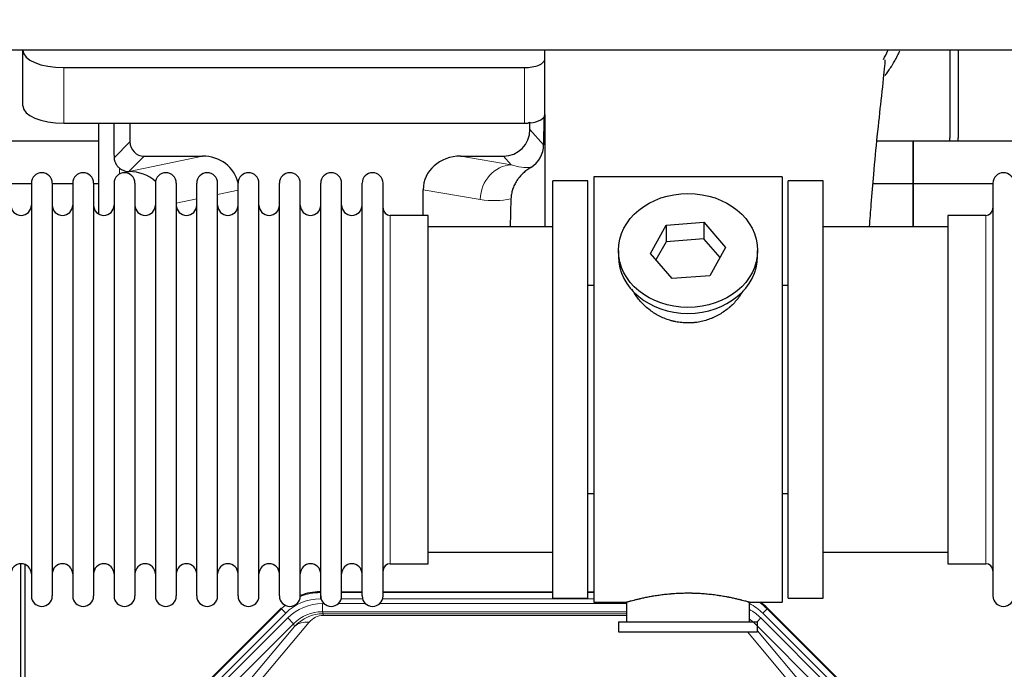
# Model space of a CAD drawing. Header units: inches. Extents: x 0 to 29700, y -16 to 21000.
# Tile 47 of 235: x 6207 to 6688, y 8951 to 9268. Entities that reach past the tile are written whole.
import ezdxf

# ---------------------------------------------------------------- set-up
doc = ezdxf.new("R2010")
doc.units = ezdxf.units.IN
doc.layers.add('1', color=7, linetype='Continuous', true_color=0xffffff)
doc.layers.add('254', color=7, linetype='Continuous', true_color=0xffffff)
doc.styles.add('latin_extended', font='simplex.shx')
doc.dimstyles.get("Standard").update_dxf_attribs({"dimtxt": 0.18, "dimasz": 0.18, "dimexe": 0.18, "dimexo": 0.0625, "dimgap": 0.09, "dimtad": 0, "dimtih": 1, "dimtoh": 1, "dimdec": 4, "dimzin": 0, "dimdsep": 46, "dimtxsty": 'Standard', "dimcen": 0.09, "dimadec": 0, "dimazin": 0, "dimtfac": 1, "dimtdec": 4, "dimtofl": 0, "dimtmove": 0, "dimatfit": 3, "dimfxl": 1, "dimtolj": 1, "dimtzin": 0, "dimarcsym": 0})

# ---------------------------------------------------------------- blocks, each defined once
blk = doc.blocks.new('_U12')
at = {"layer": '254', "color": 3, "linetype": 'Continuous', "lineweight": 13, "transparency": 16777216}
for p, q in [((1783.27, 10165.25), (703.27, 10165.25)), ((753.27, 9002.25), (753.27, 9990.25)), ((7488.27, 8827.25), (703.27, 8827.25))]:
    blk.add_line(p, q, dxfattribs=at)
at = {"layer": '254', "color": 3, "transparency": 16777216}
for points in [[(782.43, 9990.25), (724.1, 9990.25), (753.27, 10165.25)], [(724.1, 9002.25), (782.43, 9002.25), (753.27, 8827.25)]]:
    blk.add_solid(points, dxfattribs=at)
at = {"layer": 'Defpoints', "color": 0, "transparency": 16777216}
for p in [(753.27, 10165.25), (1833.27, 10165.25), (7538.27, 8827.25)]:
    blk.add_point(p, dxfattribs=at)
at = {"layer": '254', "color": 2, "lineweight": 13, "transparency": 16777216, "insert": (490.77, 9204.58), "char_height": 175, "attachment_point": 1, "rotation": 90, "style": 'latin_extended'}
blk.add_mtext('\\A1;\\C2;1338', dxfattribs=at)

msp = doc.modelspace()

# ---------------------------------------------------------------- linework, layer by layer
at = {"layer": '1', "color": 2, "linetype": 'Continuous', "lineweight": 25}
for p, q in [((7232.267, 9253.15), (2706.267, 9253.15)), ((6208.317, 9253.151), (6208.317, 9253.053)), ((6208.317, 9225.865), (6208.317, 9253.053)), ((6463.317, 9248.827), (6463.317, 9253.151)), ((6661.267, 9253.151), (6661.267, 9210.25)), ((6665.267, 9253.151), (6665.267, 9210.25)), ((6463.317, 9221.638), (6463.317, 9248.827)), ((6228.317, 9244.6), (6453.317, 9244.6)), ((6463.317, 9221.638), (6463.317, 9166.751)), ((6228.317, 9217.411), (6453.317, 9217.411)), ((6245.25, 9217.411), (6245.25, 9173.142)), ((6260.627, 9217.411), (6260.627, 9208.311)), ((6456.032, 9214.298), (6456.032, 9218.014)), ((6462.794, 9220.29), (6462.739, 9206.842)), ((6245.254, 9208.725), (6153.267, 9208.725)), ((6643.267, 9208.725), (6625.562, 9208.725)), ((6643.267, 9187.75), (6643.267, 9208.725)), ((6643.267, 9208.725), (6643.267, 9187.75)), ((6735.254, 9208.725), (6643.267, 9208.725)), ((6267.601, 9201.337), (6296.062, 9201.337)), ((6422.23, 9201.337), (6443.081, 9201.337)), ((6260.062, 9193.798), (6260.22, 9193.798)), ((6212.467, 9188.15), (6212.467, 8986.35)), ((6222.667, 9188.15), (6222.667, 8986.35)), ((6232.667, 9188.15), (6232.667, 8986.35)), ((6242.867, 9188.15), (6242.867, 8986.35)), ((6252.867, 9188.15), (6252.867, 8986.35)), ((6263.067, 9188.15), (6263.067, 8986.35)), ((6273.067, 9188.15), (6273.067, 8986.35)), ((6283.267, 9188.15), (6283.267, 8986.35)), ((6293.267, 8986.35), (6293.267, 9188.15)), ((6303.467, 8986.35), (6303.467, 9188.15)), ((6313.467, 8986.35), (6313.467, 9188.15)), ((6323.667, 8986.35), (6323.667, 9188.15)), ((6333.667, 8986.35), (6333.667, 9188.15)), ((6343.867, 8986.35), (6343.867, 9188.15)), ((6353.867, 8986.35), (6353.867, 9188.15)), ((6364.067, 8986.35), (6364.067, 9188.15)), ((6374.067, 8986.35), (6374.067, 9188.15)), ((6384.267, 8986.35), (6384.267, 9188.15)), ((6484.267, 9189.25), (6467.267, 9189.25)), ((6467.267, 8985.25), (6467.267, 9189.25)), ((6484.267, 8985.25), (6484.267, 9189.25)), ((6579.267, 9191.25), (6487.267, 9191.25)), ((6487.267, 9191.25), (6487.267, 8983.25)), ((6579.267, 9191.25), (6579.267, 8983.25)), ((6599.267, 9189.25), (6582.267, 9189.25)), ((6582.267, 8985.25), (6582.267, 9189.25)), ((6599.267, 8985.25), (6599.267, 9189.25)), ((6682.267, 9188.15), (6682.267, 8986.35)), ((6212.467, 9187.75), (6202.467, 9187.75)), ((6232.666, 9187.75), (6222.668, 9187.75)), ((6245.248, 9187.75), (6242.866, 9187.75)), ((6403.893, 9172.4), (6403.893, 9184.95)), ((6643.267, 9187.75), (6623.64, 9187.75)), ((6643.267, 9166.75), (6643.267, 9187.75)), ((6682.269, 9187.75), (6643.267, 9187.75)), ((6643.267, 9187.75), (6643.267, 9166.749)), ((6446.782, 9180.45), (6446.416, 9166.75)), ((6406.267, 9172.4), (6387.767, 9172.4)), ((6406.267, 9002.1), (6406.267, 9172.4)), ((6522.547, 9167.545), (6540.939, 9168.987)), ((6540.939, 9168.987), (6540.939, 9160.957)), ((6540.939, 9168.987), (6551.658, 9156.661)), ((6678.767, 9172.4), (6660.267, 9172.4)), ((6660.267, 9172.4), (6660.267, 9002.1)), ((6467.267, 9166.75), (6406.262, 9166.75)), ((6514.876, 9153.778), (6522.547, 9167.545)), ((6522.547, 9167.545), (6522.547, 9159.515)), ((6660.273, 9166.75), (6599.267, 9166.75)), ((6522.547, 9159.515), (6517.603, 9150.642)), ((6540.939, 9160.957), (6522.547, 9159.515)), ((6548.931, 9151.767), (6540.939, 9160.957)), ((6499.267, 9155.219), (6499.267, 9152.351)), ((6551.658, 9156.661), (6543.987, 9142.893)), ((6567.267, 9152.351), (6567.267, 9155.219)), ((6525.596, 9141.452), (6514.876, 9153.778)), ((6543.987, 9142.893), (6525.596, 9141.452)), ((6484.267, 9138.25), (6487.267, 9138.25)), ((6579.267, 9138.25), (6582.268, 9138.25)), ((6487.267, 9036.25), (6484.267, 9036.25)), ((6582.268, 9036.25), (6579.267, 9036.25)), ((6406.262, 9007.75), (6467.267, 9007.75)), ((6599.267, 9007.75), (6660.273, 9007.75)), ((6207.266, 8601.509), (6207.266, 9002.089)), ((6209.266, 9001.761), (6209.266, 8578.251)), ((6387.767, 9002.1), (6406.267, 9002.1)), ((6660.267, 9002.1), (6678.767, 9002.1)), ((6353.507, 8988.351), (6353.869, 8988.351)), ((6364.069, 8988.351), (6374.067, 8988.351)), ((6384.268, 8988.351), (6467.264, 8988.351)), ((6484.264, 8988.351), (6487.266, 8988.351)), ((6467.267, 8985.25), (6484.267, 8985.25)), ((6487.267, 8983.25), (6503.267, 8983.25)), ((6503.267, 8983.25), (6503.267, 8973.75)), ((6562.862, 8983.25), (6579.267, 8983.25)), ((6563.267, 8973.75), (6563.267, 8983.366)), ((6582.267, 8985.25), (6599.267, 8985.25)), ((6290.626, 8936.638), (6334.442, 8980.454)), ((6572.092, 8980.454), (6615.908, 8936.638)), ((6499.267, 8973.75), (6499.267, 8968.75)), ((6499.267, 8973.75), (6567.267, 8973.75)), ((6567.267, 8968.75), (6567.267, 8973.75)), ((6499.267, 8968.75), (6567.267, 8968.75))]:
    msp.add_line(p, q, dxfattribs=at)
at = {"layer": '1', "color": 110, "linetype": 'Continuous', "lineweight": 13}
for p, q in [((6228.317, 9217.411), (6228.317, 9244.6)), ((6453.317, 9217.411), (6453.317, 9244.6)), ((6456.032, 9214.298), (6462.739, 9206.842)), ((6253.009, 9200.693), (6260.627, 9208.311)), ((6267.601, 9201.337), (6260.062, 9193.798)), ((6260.22, 9193.798), (6296.062, 9201.337)), ((6422.23, 9201.337), (6446.873, 9197.122)), ((6446.873, 9197.122), (6443.081, 9201.337)), ((6255.458, 9192.59), (6255.458, 9195.503)), ((6313.467, 9184.761), (6303.467, 9182.658)), ((6431.738, 9180.187), (6403.893, 9184.95)), ((6293.268, 9180.513), (6283.268, 9178.409)), ((6387.767, 9002.1), (6387.767, 9172.4)), ((6678.767, 9172.4), (6678.767, 9002.1)), ((6353.507, 8988.351), (6353.663, 8987.976)), ((6353.663, 8987.976), (6353.868, 8987.976)), ((6353.663, 8984.98), (6353.663, 8987.976)), ((6364.068, 8987.976), (6374.069, 8987.976)), ((6384.269, 8987.976), (6467.264, 8987.976)), ((6484.266, 8987.976), (6487.266, 8987.976)), ((6354.055, 8984.98), (6353.663, 8984.98)), ((6354.639, 8982.623), (6355.487, 8982.623)), ((6354.639, 8978.628), (6354.639, 8982.623)), ((6362.449, 8982.623), (6375.687, 8982.623)), ((6374.256, 8984.98), (6363.882, 8984.98)), ((6382.649, 8982.623), (6503.265, 8982.623)), ((6487.266, 8984.98), (6384.082, 8984.98)), ((6291.006, 8936.488), (6334.597, 8980.079)), ((6336.715, 8977.96), (6293.125, 8934.369)), ((6334.597, 8980.079), (6334.442, 8980.454)), ((6336.715, 8977.96), (6334.597, 8980.079)), ((6503.265, 8978.628), (6354.639, 8978.628)), ((6354.639, 8978.628), (6355.035, 8977.673)), ((6355.035, 8977.673), (6503.264, 8977.673)), ((6355.035, 8976.795), (6355.035, 8977.673)), ((6503.264, 8976.795), (6355.035, 8976.795)), ((6571.937, 8980.079), (6569.818, 8977.96)), ((6613.409, 8934.369), (6569.818, 8977.96)), ((6572.092, 8980.454), (6571.937, 8980.079)), ((6571.937, 8980.079), (6615.528, 8936.488)), ((6295.516, 8933.427), (6337.692, 8975.603)), ((6340.516, 8972.778), (6298.341, 8930.603)), ((6348.132, 8973.487), (6322.054, 8942.314)), ((6340.516, 8972.778), (6337.692, 8975.603)), ((6341.07, 8971.441), (6340.516, 8972.778)), ((6608.193, 8930.603), (6566.017, 8972.778)), ((6566.99, 8973.75), (6568.842, 8975.603)), ((6611.017, 8933.427), (6568.842, 8975.603)), ((6314.993, 8940.268), (6341.07, 8971.441)), ((6584.48, 8942.314), (6562.365, 8968.75)), ((6567.267, 8969.285), (6591.541, 8940.268))]:
    msp.add_line(p, q, dxfattribs=at)
at = {"layer": '1', "color": 2, "linetype": 'Continuous', "lineweight": 25}
for centre, radius, start, end in [((6639.267, 9210.25), 22, 356.02453, 0), ((6643.267, 9210.25), 22, 356.02453, 0), ((6217.567, 9188.15), 5.1, 0, 180), ((6237.767, 9188.15), 5.1, 0, 180), ((6257.967, 9188.15), 5.1, 0, 180), ((6278.167, 9188.15), 5.1, 0, 180), ((6298.367, 9188.15), 5.1, 0, 180), ((6318.567, 9188.15), 5.1, 0, 180), ((6338.767, 9188.15), 5.1, 0, 180), ((6358.967, 9188.15), 5.1, 0, 180), ((6379.167, 9188.15), 5.1, 0, 180), ((6687.367, 9188.15), 5.1, 0, 180), ((6207.467, 9177.4), 5, 180, 0), ((6227.667, 9177.4), 5, 180, 0), ((6247.867, 9177.4), 5, 180, 0), ((6268.067, 9177.4), 5, 180, 0), ((6288.267, 9177.4), 5, 180, 0), ((6308.467, 9177.4), 5, 180, 0), ((6328.667, 9177.4), 5, 180, 0), ((6348.867, 9177.4), 5, 180, 0), ((6369.067, 9177.4), 5, 180, 0), ((6387.767, 9175.9), 3.5, 180, 270), ((6678.767, 9175.9), 3.5, 270, 0), ((6207.467, 8997.1), 5, 0, 180), ((6227.667, 8997.1), 5, 0, 180), ((6247.867, 8997.1), 5, 0, 180), ((6268.067, 8997.1), 5, 0, 180), ((6288.267, 8997.1), 5, 0, 180), ((6308.467, 8997.1), 5, 0, 180), ((6328.667, 8997.1), 5, 0, 180), ((6348.867, 8997.1), 5, 0, 180), ((6369.067, 8997.1), 5, 0, 180), ((6387.767, 8998.6), 3.5, 90, 180), ((6678.767, 8998.6), 3.5, 0, 90), ((6217.567, 8986.35), 5.1, 180, 0), ((6237.767, 8986.35), 5.1, 180, 0), ((6257.967, 8986.35), 5.1, 180, 0), ((6278.167, 8986.35), 5.1, 180, 0), ((6298.367, 8986.35), 5.1, 180, 0), ((6318.567, 8986.35), 5.1, 180, 0), ((6338.767, 8986.35), 5.1, 180, 0), ((6358.967, 8986.35), 5.1, 180, 0), ((6379.167, 8986.35), 5.1, 180, 0), ((6687.367, 8986.35), 5.1, 180, 0)]:
    msp.add_arc(centre, radius, start, end, dxfattribs=at)
for centre, major_axis, ratio, start_param, end_param in [((6228.317, 9253.053), (-20, 0), 0.4226815, 0, 1.5707963), ((6453.317, 9248.827), (-10, 0), 0.4226815, 1.5707963, 3.1415927), ((6228.317, 9225.865), (-20, 0), 0.4226815, 0, 1.5707963), ((6453.317, 9221.638), (-10, 0), 0.4226815, 1.8474697, 3.1415927), ((6255.458, 8767.135), (10.169, -1338.708), 0.0006671, 1.9006007, 1.9138317), ((6453.317, 9221.638), (-10, 0), 0.4226815, 1.5707963, 1.7425489), ((6453.317, 9240.784), (0, 23.658), 0.4226815, 3.3133452, 3.4165375), ((6442.992, 9214.387), (-8.754, 9.732), 0.993147, 2.4124357, 3.9763944), ((6267.654, 9208.364), (4.987, 4.987), 0.9924325, 2.3599928, 3.9231925), ((6449.699, 9206.93), (12.412, -4.015), 0.9953148, 5.572067, 6.5905896), ((6295.446, 9184.272), (-18.076, -3.802), 0.9203203, 3.1559659, 4.4876926), ((6422.988, 9184.272), (18.879, -3.229), 0.8876007, 1.7611606, 3.2922561), ((6260.062, 9200.771), (-7.027, 0), 0.9924325, 0.8563441, 1.5707963), ((6260.22, 9176.863), (-18.402, 0), 0.9203203, 3.9349859, 4.712389), ((6533.267, 9152.351), (34, 0), 0.819152, 3.1416663, 6.2831608), ((6353.538, 8961.314, 0), (10.349, -24.985), 0.998395, 2.7494612, 3.1145601), ((6552.996, 8961.314, 0), (-10.349, -24.985), 0.998395, 2.7494612, 2.9094018)]:
    msp.add_ellipse(centre, major_axis=major_axis, ratio=ratio, start_param=start_param, end_param=end_param, dxfattribs=at)
at = {"layer": '1', "color": 110, "linetype": 'Continuous', "lineweight": 13}
for centre, major_axis, ratio, start_param, end_param in [((6446.873, 9180.187), (-2.866, -16.757), 0.8876007, 3.3319569, 4.8630524), ((6446.629, 9210.343), (17.605, -10.298), 0.5880236, 5.056727, 5.602163), ((6431.494, 9210.343), (33.02, -17.025), 0.7759833, 5.0998257, 5.5373073), ((6353.69, 8960.947), (10.345, -24.976), 0.9987509, 2.7494612, 3.1209322), ((6353.69, 8960.947), (10.345, -24.976), 0.9987509, 3.439392, 3.5337241), ((6353.69, 8960.947, 0), (9.199, -22.209), 0.998395, 2.7494612, 3.5337241), ((6354.666, 8958.59, 0), (-9.199, 22.209), 0.998395, 5.8910538, 6.6753168), ((6552.844, 8960.947, 0), (-9.199, -22.209), 0.998395, 2.7494612, 3.0857139), ((6552.844, 8960.947), (-10.345, -24.976), 0.9987509, 2.7494612, 2.9335669), ((6354.666, 8958.59), (7.671, -18.519), 0.9977549, 2.7494612, 3.5337241), ((6355.588, 8956.365), (4.311, -20.925), 0.9337003, 2.9520749, 3.7363379), ((6355.588, 8965.472), (2.389, -11.128), 0.8742439, 2.9560698, 3.7403327), ((6551.867, 8958.59), (9.199, 22.209), 0.998395, 5.8910538, 6.1816355), ((6348.132, 8964.38), (-7.67, 6.416), 0.860824, 5.3364913, 6.1801624), ((6551.867, 8958.59), (-7.671, -18.519), 0.9977549, 2.7494612, 2.9288368)]:
    msp.add_ellipse(centre, major_axis=major_axis, ratio=ratio, start_param=start_param, end_param=end_param, dxfattribs=at)
at = {"layer": '1', "color": 2, "linetype": 'Continuous', "lineweight": 25}
msp.add_ellipse((6533.267, 9155.219), major_axis=(34, 0), ratio=0.819152, dxfattribs=at)
msp.add_open_spline([(6628.708, 9248.553), (6629.499, 9250.02), (6630.238, 9251.506), (6630.923, 9253.005)], degree=3, dxfattribs=at)
for points, knots in [([(6629.667, 9240.761), (6630.083, 9241.335), (6630.985, 9242.617), (6631.85, 9243.932), (6632.542, 9245.026), (6632.77, 9245.393), (6633.107, 9245.948), (6633.219, 9246.133), (6633.44, 9246.504), (6633.99, 9247.433), (6634.94, 9249.122), (6635.958, 9251.086), (6636.548, 9252.302), (6636.76, 9252.751)], [0, 0, 0, 0, 0.1531065, 0.3380178, 0.3380178, 0.4304734, 0.4304734, 0.4767012, 0.4767012, 0.522929, 0.7078402, 0.8927515, 1, 1, 1, 1]), ([(6621.971, 9166.867), (6622.249, 9170.588), (6622.921, 9179.394), (6624.184, 9194.482), (6625.87, 9212.484), (6627.914, 9230.556), (6629.241, 9242.986), (6629.733, 9247.853), (6629.52, 9248.22), (6629.465, 9248.237)], [0, 0, 0, 0, 0.0885493, 0.2132619, 0.388573, 0.591387, 0.8392089, 0.9705005, 1, 1, 1, 1]), ([(6255.458, 9195.503), (6255.268, 9195.667), (6255.089, 9195.838), (6254.75, 9196.195), (6254.591, 9196.382), (6254.292, 9196.771), (6254.152, 9196.973), (6254.006, 9197.21), (6253.99, 9197.236), (6253.959, 9197.289), (6253.943, 9197.316), (6253.897, 9197.396), (6253.806, 9197.558), (6253.722, 9197.722), (6253.564, 9198.053), (6253.471, 9198.279), (6253.309, 9198.74), (6253.241, 9198.975), (6253.171, 9199.276), (6253.158, 9199.336), (6253.133, 9199.458), (6253.121, 9199.519), (6253.089, 9199.703), (6253.071, 9199.825), (6253.027, 9200.195), (6253.011, 9200.443), (6253.009, 9200.693)], [0, 0, 0, 0, 0.125, 0.125, 0.25, 0.25, 0.375, 0.375, 0.390625, 0.390625, 0.40625, 0.40625, 0.4375, 0.5, 0.5, 0.625, 0.625, 0.75, 0.75, 0.78125, 0.78125, 0.8125, 0.8125, 0.875, 0.875, 1, 1, 1, 1]), ([(6456.495, 9195.825), (6456.154, 9195.619), (6455.486, 9195.19), (6454.524, 9194.5), (6453.603, 9193.763), (6453.016, 9193.24), (6452.443, 9192.7), (6452.164, 9192.422), (6451.62, 9191.849), (6451.355, 9191.554), (6451.034, 9191.174), (6450.97, 9191.097), (6450.844, 9190.943), (6450.656, 9190.711), (6450.475, 9190.476), (6450.119, 9190.001), (6449.667, 9189.357), (6449.256, 9188.689), (6448.867, 9188.01), (6448.684, 9187.664), (6448.339, 9186.961), (6448.177, 9186.603), (6447.878, 9185.874), (6447.74, 9185.504), (6447.583, 9185.032), (6447.553, 9184.937), (6447.508, 9184.794), (6447.493, 9184.746), (6447.464, 9184.651), (6447.393, 9184.412), (6447.327, 9184.172), (6447.179, 9183.595), (6447.095, 9183.207), (6446.956, 9182.428), (6446.9, 9182.036), (6446.818, 9181.247), (6446.792, 9180.85), (6446.782, 9180.45)], [0, 0, 0, 0, 0.0625, 0.125, 0.1875, 0.25, 0.25, 0.3125, 0.3125, 0.375, 0.375, 0.390625, 0.390625, 0.40625, 0.4375, 0.4375, 0.5, 0.5625, 0.5625, 0.625, 0.625, 0.6875, 0.6875, 0.75, 0.75, 0.765625, 0.765625, 0.7734375, 0.7734375, 0.78125, 0.8125, 0.8125, 0.875, 0.875, 0.9375, 0.9375, 1, 1, 1, 1]), ([(6536.125, 9119.927), (6535.133, 9119.833), (6534.145, 9119.789), (6532.176, 9119.796), (6531.195, 9119.847), (6529.241, 9120.045), (6528.267, 9120.192), (6527.054, 9120.435), (6526.812, 9120.487), (6526.449, 9120.569), (6526.328, 9120.597), (6526.087, 9120.654), (6525.485, 9120.802), (6524.891, 9120.967), (6523.481, 9121.395), (6522.561, 9121.723), (6520.758, 9122.463), (6519.876, 9122.873), (6518.582, 9123.551), (6518.155, 9123.787), (6517.628, 9124.095), (6517.523, 9124.157), (6517.314, 9124.283), (6517.001, 9124.473), (6516.693, 9124.668), (6515.676, 9125.327), (6514.895, 9125.886), (6513.395, 9127.064), (6512.677, 9127.683), (6511.303, 9128.98), (6510.647, 9129.658), (6509.4, 9131.072), (6508.82, 9131.797), (6507.74, 9133.279), (6507.241, 9134.036), (6506.498, 9135.29), (6506.228, 9135.777), (6505.975, 9136.27)], [0, 0, 0, 0, 0.0792205, 0.0792205, 0.1584409, 0.1584409, 0.2376614, 0.2376614, 0.2574665, 0.2574665, 0.2673691, 0.2673691, 0.2772716, 0.3168819, 0.3168819, 0.3961024, 0.3961024, 0.4753228, 0.4753228, 0.5149331, 0.5149331, 0.5248356, 0.5248356, 0.5347382, 0.5545433, 0.5545433, 0.6337638, 0.6337638, 0.7129842, 0.7129842, 0.7922047, 0.7922047, 0.8714252, 0.8714252, 0.9506456, 0.9506456, 1, 1, 1, 1]), ([(6560.165, 9135.531), (6560.005, 9135.242), (6559.839, 9134.954), (6559.608, 9134.569), (6559.549, 9134.472), (6559.429, 9134.277), (6559.247, 9133.987), (6559.06, 9133.7), (6558.679, 9133.129), (6558.415, 9132.754), (6557.596, 9131.645), (6557.013, 9130.928), (6555.773, 9129.537), (6555.116, 9128.865), (6554.247, 9128.053), (6553.983, 9127.812), (6553.713, 9127.575), (6553.532, 9127.417), (6553.441, 9127.338), (6552.984, 9126.949), (6552.612, 9126.647), (6551.476, 9125.765), (6550.692, 9125.212), (6549.071, 9124.177), (6548.235, 9123.694), (6546.94, 9123.024), (6546.502, 9122.811), (6545.834, 9122.504), (6545.609, 9122.404), (6545.27, 9122.258), (6545.157, 9122.21), (6544.929, 9122.115), (6544.815, 9122.068), (6543.786, 9121.653), (6542.859, 9121.33), (6540.979, 9120.773), (6540.026, 9120.539), (6538.578, 9120.257), (6538.092, 9120.175), (6537.358, 9120.069), (6537.113, 9120.036), (6536.62, 9119.977), (6536.373, 9119.951), (6536.125, 9119.927)], [0, 0, 0, 0, 0.0354008, 0.0354008, 0.0474583, 0.0474583, 0.0595158, 0.0836308, 0.0836308, 0.1318607, 0.1318607, 0.2283206, 0.2283206, 0.3247806, 0.3247806, 0.3488955, 0.360953, 0.360953, 0.3730105, 0.3730105, 0.4212405, 0.4212405, 0.5177004, 0.5177004, 0.6141603, 0.6141603, 0.6623903, 0.6623903, 0.6865053, 0.6865053, 0.6985627, 0.6985627, 0.7106202, 0.7106202, 0.8070802, 0.8070802, 0.9035401, 0.9035401, 0.95177, 0.95177, 0.975885, 0.975885, 1, 1, 1, 1]), ([(6563.267, 8983.25), (6563.267, 8983.25), (6563.219, 8983.264), (6563.076, 8983.306), (6563.015, 8983.323), (6562.906, 8983.354), (6562.847, 8983.371), (6562.781, 8983.39), (6562.736, 8983.402), (6562.712, 8983.409), (6562.494, 8983.471), (6562.253, 8983.539), (6561.681, 8983.697), (6561.351, 8983.788), (6560.6, 8983.989), (6560.18, 8984.099), (6559.656, 8984.234), (6559.597, 8984.249), (6559.478, 8984.279), (6559.418, 8984.295), (6559.235, 8984.341), (6559.111, 8984.372), (6558.731, 8984.467), (6558.468, 8984.532), (6557.653, 8984.73), (6557.072, 8984.867), (6555.837, 8985.147), (6555.183, 8985.29), (6554.145, 8985.507), (6553.79, 8985.579), (6553.334, 8985.669), (6553.243, 8985.688), (6553.058, 8985.724), (6552.781, 8985.778), (6552.499, 8985.831), (6551.553, 8986.009), (6550.771, 8986.148), (6549.153, 8986.415), (6548.319, 8986.544), (6547.028, 8986.726), (6546.154, 8986.844), (6545.253, 8986.954), (6544.682, 8987.019), (6544.567, 8987.032), (6544.338, 8987.058), (6543.993, 8987.096), (6543.646, 8987.132), (6542.951, 8987.203), (6542.485, 8987.247), (6541.078, 8987.37), (6540.129, 8987.44), (6538.207, 8987.553), (6537.235, 8987.597), (6536.005, 8987.634), (6535.634, 8987.644), (6535.201, 8987.653), (6535.014, 8987.656), (6534.89, 8987.658), (6534.828, 8987.659), (6534.268, 8987.668), (6533.772, 8987.671), (6532.289, 8987.671), (6531.306, 8987.657), (6529.351, 8987.599), (6528.38, 8987.556), (6526.931, 8987.471), (6526.45, 8987.439), (6525.73, 8987.387), (6525.49, 8987.368), (6525.131, 8987.34), (6525.012, 8987.33), (6524.774, 8987.31), (6524.655, 8987.3), (6523.589, 8987.207), (6522.664, 8987.112), (6520.857, 8986.905), (6519.974, 8986.792), (6518.251, 8986.549), (6517.41, 8986.42), (6516.488, 8986.268), (6516.386, 8986.251), (6516.182, 8986.216), (6515.879, 8986.165), (6515.581, 8986.113), (6514.99, 8986.009), (6514.605, 8985.938), (6513.474, 8985.726), (6512.754, 8985.583), (6511.378, 8985.296), (6510.722, 8985.153), (6509.944, 8984.977), (6509.714, 8984.924), (6509.488, 8984.872), (6509.339, 8984.837), (6509.265, 8984.819), (6508.897, 8984.733), (6508.614, 8984.665), (6507.796, 8984.467), (6507.293, 8984.34), (6506.371, 8984.104), (6505.952, 8983.994), (6505.387, 8983.842), (6505.209, 8983.794), (6504.959, 8983.726), (6504.838, 8983.693), (6504.723, 8983.661), (6504.647, 8983.64), (6504.61, 8983.63), (6504.284, 8983.54), (6504.043, 8983.472), (6503.657, 8983.362), (6503.512, 8983.321), (6503.365, 8983.279), (6503.329, 8983.268), (6503.292, 8983.258), (6503.283, 8983.255), (6503.27, 8983.251), (6503.267, 8983.25), (6503.267, 8983.25)], [0, 0, 0, 0, 0.0311289, 0.0311289, 0.0467558, 0.0467558, 0.0545693, 0.0584761, 0.0584761, 0.0623828, 0.0623828, 0.0936367, 0.0936367, 0.1248906, 0.1248906, 0.1561445, 0.1561445, 0.1600513, 0.1600513, 0.163958, 0.163958, 0.1717715, 0.1717715, 0.1873984, 0.1873984, 0.2186523, 0.2186523, 0.2499062, 0.2499062, 0.2655332, 0.2655332, 0.2694399, 0.2694399, 0.2733467, 0.2811601, 0.2811601, 0.3124141, 0.3124141, 0.343668, 0.343668, 0.3592949, 0.3749219, 0.3749219, 0.3788286, 0.3788286, 0.3827353, 0.3905488, 0.3905488, 0.4061758, 0.4061758, 0.4374297, 0.4374297, 0.4686836, 0.4686836, 0.4764971, 0.4804038, 0.4823572, 0.4823572, 0.4843105, 0.4843105, 0.4999375, 0.4999375, 0.5311914, 0.5311914, 0.5624453, 0.5624453, 0.5780723, 0.5780723, 0.5858857, 0.5858857, 0.5897925, 0.5897925, 0.5936992, 0.5936992, 0.6249531, 0.6249531, 0.656207, 0.656207, 0.6874609, 0.6874609, 0.6913677, 0.6913677, 0.6952744, 0.7030879, 0.7030879, 0.7187148, 0.7187148, 0.7499687, 0.7499687, 0.7812227, 0.7812227, 0.7890361, 0.7929429, 0.7929429, 0.7968496, 0.7968496, 0.8124766, 0.8124766, 0.8437305, 0.8437305, 0.8749844, 0.8749844, 0.8906113, 0.8906113, 0.8984248, 0.9023315, 0.9023315, 0.9062383, 0.9062383, 0.9374922, 0.9374922, 0.9687461, 0.9687461, 0.984373, 0.984373, 0.9921865, 0.9921865, 1, 1, 1, 1])]:
    msp.add_open_spline(points, degree=3, knots=knots, dxfattribs=at)
msp.add_rational_spline([(6456.032, 9218.014), (6456.04, 9217.793), (6456.049, 9217.572)], [0.500000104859, 0.499999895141, 0.500000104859], degree=2, dxfattribs=at)

# ---------------------------------------------------------------- dimensions: what is measured, and where the dimension line sits
at = {"layer": '254', "color": 2, "linetype": 'Continuous', "lineweight": 13}
dim = msp.add_linear_dim(base=(753.267, 10165.25), p1=(7538.267, 8827.25), p2=(1833.267, 10165.25), angle=90, text='\\C2;1338', dimstyle='Standard', override={"dimscale": 50, "dimtxt": 3.5, "dimasz": 3.5, "dimexe": 1, "dimexo": 1, "dimgap": 1.75, "dimtad": 1, "dimtih": 0, "dimtoh": 0, "dimdec": 2, "dimlfac": 0.02, "dimzin": 8, "dimdsep": 46, "dimlunit": 2, "dimpost": '', "dimtxsty": 'latin_extended', "dimsah": 1, "dimse1": 0, "dimse2": 0, "dimsd1": 0, "dimsd2": 0, "dimclrd": 3, "dimclre": 3, "dimclrt": 2, "dimtol": 0, "dimtm": -0.1, "dimtfac": 0.714286, "dimtdec": 3, "dimtofl": 1, "dimtmove": 0, "dimtzin": 8, "dimlwd": 13, "dimlwe": 13}, dxfattribs=at)
dim.commit()
dim.dimension.update_dxf_attribs({"geometry": '_U12', "text_midpoint": (753.267, 9496.25), "dimtype": 160})

doc.saveas('drawing.dxf')
